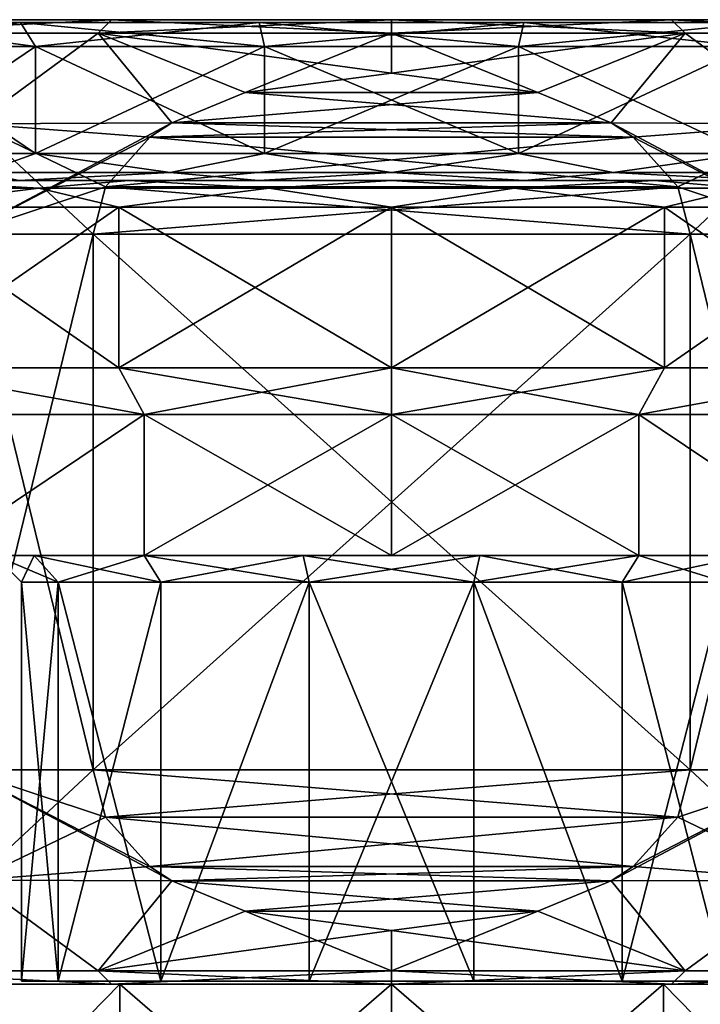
# Model space of a CAD drawing. Header units: metres. Extents: x -147 to 294, y -23 to 81.
# Tile 30 of 256: x 70 to 82, y 32 to 50. Entities that reach past the tile are written whole.
import ezdxf

# ---------------------------------------------------------------- set-up
doc = ezdxf.new("R2010")
doc.units = ezdxf.units.M
doc.layers.add('solid_AVA_153', color=7, linetype='CONTINUOUS')

msp = doc.modelspace()

# ---------------------------------------------------------------- linework, layer by layer
at = {"layer": 'solid_AVA_153'}
for points in [[(89.108406, 50.5, -5.218676), (63.891594, 50.5, -5.218676), (62.854248, 50.5)], [(90.145752, 50.5), (89.108406, 50.5, -5.218676), (62.854248, 50.5)], [(63.891594, 50.5, 5.218676), (90.145752, 50.5), (62.854248, 50.5)], [(86.15065, 50.5, -9.647352), (66.84935, 50.5, -9.647352), (63.891594, 50.5, -5.218676)], [(89.108406, 50.5, -5.218676), (86.15065, 50.5, -9.647352), (63.891594, 50.5, -5.218676)], [(63.891594, 50.5, 5.218676), (89.108406, 50.5, 5.218676), (90.145752, 50.5)], [(63.891594, 50.5, 5.218676), (66.84935, 50.5, 9.647352), (89.108406, 50.5, 5.218676)], [(86.497551, 50.446445, 4.81459), (65.403549, 50.446445, 0), (87.596451, 50.446445, 0)], [(66.502449, 50.446445, -4.81459), (87.596451, 50.446445, 0), (65.403549, 50.446445, 0)], [(66.502449, 50.446445, 4.81459), (65.403549, 50.446445, 0), (86.497551, 50.446445, 4.81459)], [(66.383293, 50.25, -10.116711), (66.84935, 50.5, -9.647352), (71.276917, 50.5, -12.606583)], [(66.383293, 50.25, -10.116711), (71.276917, 50.5, -12.606583), (71.024879, 50.25, -13.21812)], [(66.383293, 50.25, 10.116711), (71.276917, 50.5, 12.606583), (66.84935, 50.5, 9.647352)], [(71.024879, 50.25, 13.21812), (71.276917, 50.5, 12.606583), (66.383293, 50.25, 10.116711)], [(66.502449, 50.446445, -4.81459), (66.904648, 49.999992, -4.620786), (69.85984, 49.999992, -8.326509)], [(69.581467, 50.446445, -8.67555), (66.502449, 50.446445, -4.81459), (69.85984, 49.999992, -8.326509)], [(66.502449, 50.446445, 4.81459), (69.581467, 50.446445, 8.67555), (66.904648, 49.999992, 4.620785)], [(86.497551, 50.446445, -4.81459), (87.596451, 50.446445, 0), (66.502449, 50.446445, -4.81459)], [(66.502449, 50.446445, 4.81459), (86.497551, 50.446445, 4.81459), (83.418533, 50.446445, 8.67555)], [(66.502449, 50.446445, 4.81459), (83.418533, 50.446445, 8.67555), (69.581467, 50.446445, 8.67555)], [(86.497551, 50.446445, -4.81459), (66.502449, 50.446445, -4.81459), (69.581467, 50.446445, -8.67555)], [(81.723083, 50.5, -12.606583), (71.276917, 50.5, -12.606583), (66.84935, 50.5, -9.647352)], [(86.15065, 50.5, -9.647352), (81.723083, 50.5, -12.606583), (66.84935, 50.5, -9.647352)], [(66.84935, 50.5, 9.647352), (86.15065, 50.5, 9.647352), (89.108406, 50.5, 5.218676)], [(66.84935, 50.5, 9.647352), (71.276917, 50.5, 12.606583), (86.15065, 50.5, 9.647352)], [(69.581467, 50.446445, 8.67555), (69.85984, 49.999992, 8.326509), (66.904648, 49.999992, 4.620785)], [(69.581467, 50.446445, -8.67555), (69.85984, 49.999992, -8.326509), (74.130096, 49.999992, -10.38297)], [(74.030785, 50.446445, -10.818237), (69.581467, 50.446445, -8.67555), (74.130096, 49.999992, -10.38297)], [(69.581467, 50.446445, 8.67555), (74.030785, 50.446445, 10.818237), (69.85984, 49.999992, 8.326509)], [(69.581467, 50.446445, 8.67555), (83.418533, 50.446445, 8.67555), (78.969215, 50.446445, 10.818237)], [(69.581467, 50.446445, 8.67555), (78.969215, 50.446445, 10.818237), (74.030785, 50.446445, 10.818237)], [(83.418533, 50.446445, -8.67555), (69.581467, 50.446445, -8.67555), (74.030785, 50.446445, -10.818237)], [(86.497551, 50.446445, -4.81459), (69.581467, 50.446445, -8.67555), (83.418533, 50.446445, -8.67555)], [(74.030785, 50.446445, 10.818237), (74.130096, 49.999992, 10.38297), (69.85984, 49.999992, 8.326509)], [(71.024879, 50.25, -13.21812), (71.276917, 50.5, -12.606583), (76.5, 50.5, -13.645751)], [(71.024879, 50.25, -13.21812), (76.5, 50.5, -13.645751), (76.5, 50.25, -14.307189)], [(76.5, 50.25, 14.307189), (71.276917, 50.5, 12.606583), (71.024879, 50.25, 13.21812)], [(81.723083, 50.5, -12.606583), (76.5, 50.5, -13.645751), (71.276917, 50.5, -12.606583)], [(71.276917, 50.5, 12.606583), (81.723083, 50.5, 12.606583), (86.15065, 50.5, 9.647352)], [(71.276917, 50.5, 12.606583), (76.5, 50.5, 13.645751), (81.723083, 50.5, 12.606583)], [(76.5, 50.25, 14.307189), (76.5, 50.5, 13.645751), (71.276917, 50.5, 12.606583)], [(74.030785, 50.446445, -10.818237), (74.130096, 49.999992, -10.38297), (78.869904, 49.999992, -10.38297)], [(78.969215, 50.446445, -10.818237), (74.030785, 50.446445, -10.818237), (78.869904, 49.999992, -10.38297)], [(74.030785, 50.446445, 10.818237), (78.969215, 50.446445, 10.818237), (74.130096, 49.999992, 10.38297)], [(83.418533, 50.446445, -8.67555), (74.030785, 50.446445, -10.818237), (78.969215, 50.446445, -10.818237)], [(78.969215, 50.446445, 10.818237), (78.869904, 49.999992, 10.38297), (74.130096, 49.999992, 10.38297)], [(76.5, 50.25, -14.307189), (76.5, 50.5, -13.645751), (81.723083, 50.5, -12.606583)], [(76.5, 50.25, -14.307189), (81.723083, 50.5, -12.606583), (81.975121, 50.25, -13.21812)], [(81.975121, 50.25, 13.21812), (81.723083, 50.5, 12.606583), (76.5, 50.5, 13.645751)], [(81.975121, 50.25, 13.21812), (76.5, 50.5, 13.645751), (76.5, 50.25, 14.307189)], [(78.969215, 50.446445, -10.818237), (78.869904, 49.999992, -10.38297), (83.14016, 49.999992, -8.326509)], [(83.418533, 50.446445, 8.67555), (83.14016, 49.999992, 8.326509), (78.869904, 49.999992, 10.38297)], [(78.969215, 50.446445, 10.818237), (83.418533, 50.446445, 8.67555), (78.869904, 49.999992, 10.38297)], [(83.418533, 50.446445, -8.67555), (78.969215, 50.446445, -10.818237), (83.14016, 49.999992, -8.326509)], [(86.616707, 50.25, -10.116711), (81.723083, 50.5, -12.606583), (86.15065, 50.5, -9.647352)], [(81.975121, 50.25, -13.21812), (81.723083, 50.5, -12.606583), (86.616707, 50.25, -10.116711)], [(86.616707, 50.25, 10.116711), (86.15065, 50.5, 9.647352), (81.723083, 50.5, 12.606583)], [(86.616707, 50.25, 10.116711), (81.723083, 50.5, 12.606583), (81.975121, 50.25, 13.21812)], [(66.383293, 50.25, -10.116711), (71.024879, 50.25, -13.21812), (68.721413, 48.55719, -13.472923)], [(68.721413, 48.55719, 13.472923), (71.024879, 50.25, 13.21812), (66.383293, 50.25, 10.116711)], [(71.024879, 50.25, -13.21812), (72.400925, 48.573086, -15), (68.721413, 48.55719, -13.472923)], [(68.721413, 48.55719, 13.472923), (72.400925, 48.573086, 15), (71.024879, 50.25, 13.21812)], [(71.024879, 50.25, -13.21812), (73.772263, 49.140354, -15), (72.400925, 48.573086, -15)], [(71.024879, 50.25, -13.21812), (76.5, 50.25, -14.307189), (73.772263, 49.140354, -15)], [(76.5, 49.5, 15), (76.5, 50.25, 14.307189), (71.024879, 50.25, 13.21812)], [(73.772263, 49.140354, 15), (76.5, 49.5, 15), (71.024879, 50.25, 13.21812)], [(72.400925, 48.573086, 15), (73.772263, 49.140354, 15), (71.024879, 50.25, 13.21812)], [(76.5, 50.25, -14.307189), (76.5, 49.5, -15), (73.772263, 49.140354, -15)], [(81.975121, 50.25, -13.21812), (79.227737, 49.140354, -15), (76.5, 49.5, -15)], [(76.5, 50.25, -14.307189), (81.975121, 50.25, -13.21812), (76.5, 49.5, -15)], [(79.227737, 49.140354, 15), (81.975121, 50.25, 13.21812), (76.5, 50.25, 14.307189)], [(76.5, 49.5, 15), (79.227737, 49.140354, 15), (76.5, 50.25, 14.307189)], [(81.975121, 50.25, -13.21812), (80.599075, 48.573086, -15), (79.227737, 49.140354, -15)], [(79.227737, 49.140354, 15), (80.599075, 48.573086, 15), (81.975121, 50.25, 13.21812)], [(81.975121, 50.25, -13.21812), (84.278587, 48.55719, -13.472923), (80.599075, 48.573086, -15)], [(80.599075, 48.573086, 15), (84.278587, 48.55719, 13.472923), (81.975121, 50.25, 13.21812)], [(81.975121, 50.25, -13.21812), (86.616707, 50.25, -10.116711), (84.278587, 48.55719, -13.472923)], [(84.278587, 48.55719, 13.472923), (86.616707, 50.25, 10.116711), (81.975121, 50.25, 13.21812)], [(66.904648, 49.999992, -4.620786), (66.904678, 48, -4.620862), (69.859833, 48, -8.326506)], [(69.85984, 49.999992, -8.326509), (66.904648, 49.999992, -4.620786), (69.859833, 48, -8.326506)], [(66.904648, 49.999992, 4.620785), (69.85984, 49.999992, 8.326509), (66.904678, 48, 4.620862)], [(69.85984, 49.999992, 8.326509), (69.859833, 48, 8.326506), (66.904678, 48, 4.620862)], [(69.85984, 49.999992, -8.326509), (69.859833, 48, -8.326506), (74.13015, 48, -10.382982)], [(74.130096, 49.999992, 10.38297), (74.13015, 48, 10.382982), (69.859833, 48, 8.326506)], [(69.85984, 49.999992, 8.326509), (74.130096, 49.999992, 10.38297), (69.859833, 48, 8.326506)], [(74.130096, 49.999992, -10.38297), (69.85984, 49.999992, -8.326509), (74.13015, 48, -10.382982)], [(74.130096, 49.999992, -10.38297), (74.13015, 48, -10.382982), (78.86985, 48, -10.382982)], [(78.869904, 49.999992, -10.38297), (74.130096, 49.999992, -10.38297), (78.86985, 48, -10.382982)], [(74.130096, 49.999992, 10.38297), (78.869904, 49.999992, 10.38297), (74.13015, 48, 10.382982)], [(78.869904, 49.999992, 10.38297), (78.86985, 48, 10.382982), (74.13015, 48, 10.382982)], [(78.869904, 49.999992, -10.38297), (78.86985, 48, -10.382982), (83.140167, 48, -8.326506)], [(83.14016, 49.999992, 8.326509), (83.140167, 48, 8.326506), (78.86985, 48, 10.382982)], [(78.869904, 49.999992, 10.38297), (83.14016, 49.999992, 8.326509), (78.86985, 48, 10.382982)], [(83.14016, 49.999992, -8.326509), (78.869904, 49.999992, -10.38297), (83.140167, 48, -8.326506)], [(79.227737, 49.140354, -15), (73.772263, 49.140354, -15), (76.5, 49.5, -15)], [(73.772263, 49.140354, 15), (79.227737, 49.140354, 15), (76.5, 49.5, 15)], [(80.599075, 48.573086, -15), (72.400925, 48.573086, -15), (73.772263, 49.140354, -15)], [(72.400925, 48.573086, 15), (80.599075, 48.573086, 15), (79.227737, 49.140354, 15)], [(72.400925, 48.573086, 15), (79.227737, 49.140354, 15), (73.772263, 49.140354, 15)], [(80.599075, 48.573086, -15), (73.772263, 49.140354, -15), (79.227737, 49.140354, -15)], [(72.400925, 48.573086, -15), (71.993248, 48.306103, -15), (68.5, 46.5, -13.856406)], [(68.721413, 48.55719, -13.472923), (72.400925, 48.573086, -15), (68.5, 46.5, -13.856406)], [(68.5, 46.5, 13.856406), (70.932236, 46.5, 15), (68.721413, 48.55719, 13.472923)], [(71.993248, 48.306103, 15), (72.400925, 48.573086, 15), (68.721413, 48.55719, 13.472923)], [(71.162514, 47.383469, 15), (71.993248, 48.306103, 15), (68.721413, 48.55719, 13.472923)], [(70.932236, 46.5, 15), (71.162514, 47.383469, 15), (68.721413, 48.55719, 13.472923)], [(81.006752, 48.306103, -15), (71.993248, 48.306103, -15), (72.400925, 48.573086, -15)], [(71.993248, 48.306103, 15), (80.599075, 48.573086, 15), (72.400925, 48.573086, 15)], [(81.006752, 48.306103, 15), (80.599075, 48.573086, 15), (71.993248, 48.306103, 15)], [(81.006752, 48.306103, -15), (72.400925, 48.573086, -15), (80.599075, 48.573086, -15)], [(80.599075, 48.573086, 15), (84.5, 46.5, 13.856406), (84.278587, 48.55719, 13.472923)], [(81.006752, 48.306103, 15), (84.5, 46.5, 13.856406), (80.599075, 48.573086, 15)], [(81.006752, 48.306103, -15), (80.599075, 48.573086, -15), (84.278587, 48.55719, -13.472923)], [(81.837486, 47.383469, -15), (81.006752, 48.306103, -15), (84.278587, 48.55719, -13.472923)], [(81.837486, 47.383469, -15), (84.278587, 48.55719, -13.472923), (82.067764, 46.5, -15)], [(84.5, 46.5, -13.856406), (82.067764, 46.5, -15), (84.278587, 48.55719, -13.472923)], [(71.993248, 48.306103, -15), (71.162514, 47.383469, -15), (68.5, 46.5, -13.856406)], [(81.837486, 47.383469, -15), (71.162514, 47.383469, -15), (71.993248, 48.306103, -15)], [(81.006752, 48.306103, 15), (71.993248, 48.306103, 15), (71.162514, 47.383469, 15)], [(81.006752, 48.306103, 15), (71.162514, 47.383469, 15), (81.837486, 47.383469, 15)], [(81.837486, 47.383469, -15), (71.993248, 48.306103, -15), (81.006752, 48.306103, -15)], [(81.006752, 48.306103, 15), (81.837486, 47.383469, 15), (84.5, 46.5, 13.856406)], [(68.865761, 47.646446, -7.634241), (69.859833, 48, -8.326506), (66.904678, 48, -4.620862)], [(68.865761, 47.646446, 7.634241), (66.904678, 48, 4.620862), (69.859833, 48, 8.326506)], [(68.865761, 47.646446, -7.634241), (72.368378, 47.646446, -9.974616), (69.859833, 48, -8.326506)], [(72.368378, 47.646446, 9.974616), (68.865761, 47.646446, 7.634241), (69.859833, 48, 8.326506)], [(72.368378, 47.646446, -9.974616), (74.13015, 48, -10.382982), (69.859833, 48, -8.326506)], [(72.368378, 47.646446, 9.974616), (69.859833, 48, 8.326506), (74.13015, 48, 10.382982)], [(72.368378, 47.646446, -9.974616), (76.5, 47.646446, -10.796447), (74.13015, 48, -10.382982)], [(76.5, 47.646446, 10.796447), (72.368378, 47.646446, 9.974616), (74.13015, 48, 10.382982)], [(76.5, 47.646446, -10.796447), (78.86985, 48, -10.382982), (74.13015, 48, -10.382982)], [(76.5, 47.646446, 10.796447), (74.13015, 48, 10.382982), (78.86985, 48, 10.382982)], [(76.5, 47.646446, -10.796447), (80.631622, 47.646446, -9.974616), (78.86985, 48, -10.382982)], [(80.631622, 47.646446, 9.974616), (76.5, 47.646446, 10.796447), (78.86985, 48, 10.382982)], [(80.631622, 47.646446, -9.974616), (83.140167, 48, -8.326506), (78.86985, 48, -10.382982)], [(80.631622, 47.646446, 9.974616), (78.86985, 48, 10.382982), (83.140167, 48, 8.326506)], [(80.631622, 47.646446, -9.974616), (84.134239, 47.646446, -7.634241), (83.140167, 48, -8.326506)], [(84.134239, 47.646446, 7.634241), (80.631622, 47.646446, 9.974616), (83.140167, 48, 8.326506)], [(68.865761, 47.646446, -7.634241), (69.546463, 47.5, -8.716121), (72.368378, 47.646446, -9.974616)], [(72.368378, 47.646446, 9.974616), (69.546463, 47.5, 8.716121), (68.865761, 47.646446, 7.634241)], [(72.368378, 47.646446, -9.974616), (69.546463, 47.5, -8.716121), (74.018196, 47.5, -10.870287)], [(72.368378, 47.646446, 9.974616), (74.018196, 47.5, 10.870287), (69.546463, 47.5, 8.716121)], [(72.368378, 47.646446, -9.974616), (74.018196, 47.5, -10.870287), (76.5, 47.646446, -10.796447)], [(76.5, 47.646446, 10.796447), (74.018196, 47.5, 10.870287), (72.368378, 47.646446, 9.974616)], [(76.5, 47.646446, -10.796447), (74.018196, 47.5, -10.870287), (78.981804, 47.5, -10.870287)], [(76.5, 47.646446, 10.796447), (78.981804, 47.5, 10.870287), (74.018196, 47.5, 10.870287)], [(76.5, 47.646446, -10.796447), (78.981804, 47.5, -10.870287), (80.631622, 47.646446, -9.974616)], [(80.631622, 47.646446, 9.974616), (78.981804, 47.5, 10.870287), (76.5, 47.646446, 10.796447)], [(80.631622, 47.646446, -9.974616), (78.981804, 47.5, -10.870287), (83.453537, 47.5, -8.716121)], [(80.631622, 47.646446, 9.974616), (83.453537, 47.5, 8.716121), (78.981804, 47.5, 10.870287)], [(80.631622, 47.646446, -9.974616), (83.453537, 47.5, -8.716121), (84.134239, 47.646446, -7.634241)], [(84.134239, 47.646446, 7.634241), (83.453537, 47.5, 8.716121), (80.631622, 47.646446, 9.974616)], [(69.923225, 47.353554, 11.391312), (66.42379, 47.353554, 8.454941), (67.447311, 47.5, 9.049244)], [(66.42379, 47.353554, -8.454941), (69.923225, 47.353554, -11.391312), (67.447311, 47.5, -9.049244)], [(74.018196, 47.5, 10.870287), (71.600533, 47.5, 11.825191), (67.447311, 47.5, 9.049244)], [(69.923225, 47.353554, 11.391312), (67.447311, 47.5, 9.049244), (71.600533, 47.5, 11.825191)], [(69.546463, 47.5, 8.716121), (74.018196, 47.5, 10.870287), (67.447311, 47.5, 9.049244)], [(74.018196, 47.5, -10.870287), (67.447311, 47.5, -9.049244), (71.600533, 47.5, -11.825191)], [(69.923225, 47.353554, -11.391312), (71.600533, 47.5, -11.825191), (67.447311, 47.5, -9.049244)], [(74.018196, 47.5, -10.870287), (69.546463, 47.5, -8.716121), (67.447311, 47.5, -9.049244)], [(74.215912, 47.353554, 12.953721), (69.923225, 47.353554, 11.391312), (71.600533, 47.5, 11.825191)], [(69.923225, 47.353554, -11.391312), (74.215912, 47.353554, -12.953721), (71.600533, 47.5, -11.825191)], [(81.399467, 47.5, 11.825191), (76.5, 47.5, 12.799998), (71.600533, 47.5, 11.825191)], [(74.215912, 47.353554, 12.953721), (71.600533, 47.5, 11.825191), (76.5, 47.5, 12.799998)], [(74.018196, 47.5, 10.870287), (81.399467, 47.5, 11.825191), (71.600533, 47.5, 11.825191)], [(71.600533, 47.5, -11.825191), (76.5, 47.5, -12.799998), (81.399467, 47.5, -11.825191)], [(78.981804, 47.5, -10.870287), (71.600533, 47.5, -11.825191), (81.399467, 47.5, -11.825191)], [(74.215912, 47.353554, -12.953721), (76.5, 47.5, -12.799998), (71.600533, 47.5, -11.825191)], [(78.981804, 47.5, -10.870287), (74.018196, 47.5, -10.870287), (71.600533, 47.5, -11.825191)], [(74.018196, 47.5, 10.870287), (78.981804, 47.5, 10.870287), (81.399467, 47.5, 11.825191)], [(78.784088, 47.353554, 12.953721), (74.215912, 47.353554, 12.953721), (76.5, 47.5, 12.799998)], [(74.215912, 47.353554, -12.953721), (78.784088, 47.353554, -12.953721), (76.5, 47.5, -12.799998)], [(78.784088, 47.353554, 12.953721), (76.5, 47.5, 12.799998), (81.399467, 47.5, 11.825191)], [(78.784088, 47.353554, -12.953721), (81.399467, 47.5, -11.825191), (76.5, 47.5, -12.799998)], [(83.076775, 47.353554, 11.391312), (78.784088, 47.353554, 12.953721), (81.399467, 47.5, 11.825191)], [(78.784088, 47.353554, -12.953721), (83.076775, 47.353554, -11.391312), (81.399467, 47.5, -11.825191)], [(78.981804, 47.5, 10.870287), (85.552689, 47.5, 9.049244), (81.399467, 47.5, 11.825191)], [(78.981804, 47.5, 10.870287), (83.453537, 47.5, 8.716121), (85.552689, 47.5, 9.049244)], [(78.981804, 47.5, -10.870287), (81.399467, 47.5, -11.825191), (85.552689, 47.5, -9.049244)], [(83.453537, 47.5, -8.716121), (78.981804, 47.5, -10.870287), (85.552689, 47.5, -9.049244)], [(83.076775, 47.353554, 11.391312), (81.399467, 47.5, 11.825191), (85.552689, 47.5, 9.049244)], [(83.076775, 47.353554, -11.391312), (85.552689, 47.5, -9.049244), (81.399467, 47.5, -11.825191)], [(66.42379, 47.353554, -8.454941), (67.095482, 47, -9.40452), (69.923225, 47.353554, -11.391312)], [(69.923225, 47.353554, 11.391312), (67.095482, 47, 9.40452), (66.42379, 47.353554, 8.454941)], [(69.923225, 47.353554, -11.391312), (67.095482, 47, -9.40452), (71.410309, 47, -12.287598)], [(69.923225, 47.353554, 11.391312), (71.410309, 47, 12.287598), (67.095482, 47, 9.40452)], [(71.162514, 47.383469, -15), (70.932236, 46.5, -15), (68.5, 46.5, -13.856406)], [(69.923225, 47.353554, -11.391312), (71.410309, 47, -12.287598), (74.215912, 47.353554, -12.953721)], [(74.215912, 47.353554, 12.953721), (71.410309, 47, 12.287598), (69.923225, 47.353554, 11.391312)], [(81.837486, 47.383469, 15), (70.932236, 46.5, 15), (82.067764, 46.5, 15)], [(82.067764, 46.5, -15), (70.932236, 46.5, -15), (71.162514, 47.383469, -15)], [(81.837486, 47.383469, 15), (71.162514, 47.383469, 15), (70.932236, 46.5, 15)], [(81.837486, 47.383469, -15), (82.067764, 46.5, -15), (71.162514, 47.383469, -15)], [(74.215912, 47.353554, -12.953721), (71.410309, 47, -12.287598), (76.5, 47, -13.3)], [(74.215912, 47.353554, 12.953721), (76.5, 47, 13.3), (71.410309, 47, 12.287598)], [(74.215912, 47.353554, -12.953721), (76.5, 47, -13.3), (78.784088, 47.353554, -12.953721)], [(78.784088, 47.353554, 12.953721), (76.5, 47, 13.3), (74.215912, 47.353554, 12.953721)], [(78.784088, 47.353554, -12.953721), (76.5, 47, -13.3), (81.589691, 47, -12.287598)], [(78.784088, 47.353554, 12.953721), (81.589691, 47, 12.287598), (76.5, 47, 13.3)], [(78.784088, 47.353554, -12.953721), (81.589691, 47, -12.287598), (83.076775, 47.353554, -11.391312)], [(83.076775, 47.353554, 11.391312), (81.589691, 47, 12.287598), (78.784088, 47.353554, 12.953721)], [(83.076775, 47.353554, -11.391312), (81.589691, 47, -12.287598), (85.904518, 47, -9.40452)], [(83.076775, 47.353554, 11.391312), (85.904518, 47, 9.40452), (81.589691, 47, 12.287598)], [(81.837486, 47.383469, 15), (82.067764, 46.5, 15), (84.5, 46.5, 13.856406)], [(71.410362, 44, -12.28762), (71.410309, 47, -12.287598), (67.095482, 47, -9.40452)], [(67.095497, 44, -9.404534), (71.410362, 44, -12.28762), (67.095482, 47, -9.40452)], [(67.095482, 47, 9.40452), (71.410309, 47, 12.287598), (67.095497, 44, 9.404534)], [(71.410309, 47, 12.287598), (71.410362, 44, 12.28762), (67.095497, 44, 9.404534)], [(76.5, 44, -13.3), (76.5, 47, -13.3), (71.410309, 47, -12.287598)], [(71.410362, 44, -12.28762), (76.5, 44, -13.3), (71.410309, 47, -12.287598)], [(71.410309, 47, 12.287598), (76.5, 47, 13.3), (71.410362, 44, 12.28762)], [(76.5, 47, 13.3), (76.5, 44, 13.3), (71.410362, 44, 12.28762)], [(81.589638, 44, -12.28762), (81.589691, 47, -12.287598), (76.5, 47, -13.3)], [(76.5, 44, -13.3), (81.589638, 44, -12.28762), (76.5, 47, -13.3)], [(81.589691, 47, 12.287598), (81.589638, 44, 12.28762), (76.5, 44, 13.3)], [(76.5, 47, 13.3), (81.589691, 47, 12.287598), (76.5, 44, 13.3)], [(81.589638, 44, -12.28762), (85.904503, 44, -9.404534), (81.589691, 47, -12.287598)], [(85.904518, 47, 9.40452), (85.904503, 44, 9.404534), (81.589638, 44, 12.28762)], [(81.589691, 47, 12.287598), (85.904518, 47, 9.40452), (81.589638, 44, 12.28762)], [(85.904503, 44, -9.404534), (85.904518, 47, -9.40452), (81.589691, 47, -12.287598)], [(68.5, 36.5, -13.856406), (68.5, 46.5, -13.856406), (70.932236, 46.5, -15)], [(68.5, 36.5, -13.856406), (70.932236, 46.5, -15), (70.932236, 36.5, -15)], [(70.932236, 36.5, 15), (70.932236, 46.5, 15), (68.5, 46.5, 13.856406)], [(70.932236, 36.5, 15), (68.5, 46.5, 13.856406), (68.5, 36.5, 13.856406)], [(70.932236, 36.5, 15), (82.067764, 36.5, 15), (82.067764, 46.5, 15)], [(70.932236, 36.5, 15), (82.067764, 46.5, 15), (70.932236, 46.5, 15)], [(82.067764, 36.5, -15), (70.932236, 46.5, -15), (82.067764, 46.5, -15)], [(82.067764, 36.5, -15), (70.932236, 36.5, -15), (70.932236, 46.5, -15)], [(84.5, 36.5, 13.856406), (82.067764, 46.5, 15), (82.067764, 36.5, 15)], [(84.5, 36.5, 13.856406), (84.5, 46.5, 13.856406), (82.067764, 46.5, 15)], [(82.067764, 36.5, -15), (82.067764, 46.5, -15), (84.5, 46.5, -13.856406)], [(82.067764, 36.5, -15), (84.5, 46.5, -13.856406), (84.5, 36.5, -13.856406)], [(71.884781, 43.131744, -11.141962), (71.410362, 44, -12.28762), (67.095497, 44, -9.404534)], [(67.97226, 43.131744, -8.527675), (71.884781, 43.131744, -11.141962), (67.095497, 44, -9.404534)], [(71.884781, 43.131744, 11.141962), (67.095497, 44, 9.404534), (71.410362, 44, 12.28762)], [(71.884781, 43.131744, 11.141962), (67.97226, 43.131744, 8.527675), (67.095497, 44, 9.404534)], [(76.5, 43.131744, -12.06), (76.5, 44, -13.3), (71.410362, 44, -12.28762)], [(71.884781, 43.131744, -11.141962), (76.5, 43.131744, -12.06), (71.410362, 44, -12.28762)], [(71.884781, 43.131744, 11.141962), (71.410362, 44, 12.28762), (76.5, 44, 13.3)], [(76.5, 43.131744, 12.06), (71.884781, 43.131744, 11.141962), (76.5, 44, 13.3)], [(81.115219, 43.131744, -11.141962), (81.589638, 44, -12.28762), (76.5, 44, -13.3)], [(76.5, 43.131744, -12.06), (81.115219, 43.131744, -11.141962), (76.5, 44, -13.3)], [(76.5, 43.131744, 12.06), (76.5, 44, 13.3), (81.589638, 44, 12.28762)], [(81.115219, 43.131744, 11.141962), (76.5, 43.131744, 12.06), (81.589638, 44, 12.28762)], [(81.115219, 43.131744, -11.141962), (85.904503, 44, -9.404534), (81.589638, 44, -12.28762)], [(81.115219, 43.131744, -11.141962), (85.02774, 43.131744, -8.527675), (85.904503, 44, -9.404534)], [(81.115219, 43.131744, 11.141962), (81.589638, 44, 12.28762), (85.904503, 44, 9.404534)], [(85.02774, 43.131744, 8.527675), (81.115219, 43.131744, 11.141962), (85.904503, 44, 9.404534)], [(67.97229, 40.5, -8.527706), (71.884781, 43.131744, -11.141962), (67.97226, 43.131744, -8.527675)], [(67.97229, 40.5, 8.527706), (67.97226, 43.131744, 8.527675), (71.884781, 43.131744, 11.141962)], [(67.97229, 40.5, -8.527706), (71.884819, 40.5, -11.141976), (71.884781, 43.131744, -11.141962)], [(71.884819, 40.5, 11.141976), (67.97229, 40.5, 8.527706), (71.884781, 43.131744, 11.141962)], [(76.5, 40.5, -12.06), (76.5, 43.131744, -12.06), (71.884781, 43.131744, -11.141962)], [(71.884819, 40.5, -11.141976), (76.5, 40.5, -12.06), (71.884781, 43.131744, -11.141962)], [(71.884819, 40.5, 11.141976), (71.884781, 43.131744, 11.141962), (76.5, 43.131744, 12.06)], [(76.5, 40.5, 12.06), (71.884819, 40.5, 11.141976), (76.5, 43.131744, 12.06)], [(81.115181, 40.5, -11.141976), (81.115219, 43.131744, -11.141962), (76.5, 43.131744, -12.06)], [(76.5, 40.5, -12.06), (81.115181, 40.5, -11.141976), (76.5, 43.131744, -12.06)], [(76.5, 40.5, 12.06), (76.5, 43.131744, 12.06), (81.115219, 43.131744, 11.141962)], [(81.115181, 40.5, 11.141976), (76.5, 40.5, 12.06), (81.115219, 43.131744, 11.141962)], [(81.115181, 40.5, -11.141976), (85.02771, 40.5, -8.527706), (81.115219, 43.131744, -11.141962)], [(85.02771, 40.5, 8.527706), (81.115181, 40.5, 11.141976), (81.115219, 43.131744, 11.141962)], [(85.02771, 40.5, -8.527706), (85.02774, 43.131744, -8.527675), (81.115219, 43.131744, -11.141962)], [(85.02771, 40.5, 8.527706), (81.115219, 43.131744, 11.141962), (85.02774, 43.131744, 8.527675)], [(69.832878, 40.5, -3.210814), (71.884819, 40.5, -11.141976), (67.97229, 40.5, -8.527706)], [(69.099998, 40.5), (69.832878, 40.5, -3.210814), (67.97229, 40.5, -8.527706)], [(69.832878, 40.5, 3.210818), (67.97229, 40.5, 8.527706), (71.884819, 40.5, 11.141976)], [(69.832878, 40.5, 3.210818), (69.099998, 40.5), (67.97229, 40.5, 8.527706)], [(70.283333, 40.000004, -2.993841), (69.832878, 40.5, -3.210814), (69.099998, 40.5)], [(69.599998, 40), (69.099998, 40.5), (69.832878, 40.5, 3.210818)], [(70.283333, 40.000004, -2.993841), (69.099998, 40.5), (69.599998, 40)], [(70.28334, 40.000004, 2.993844), (69.599998, 40), (69.832878, 40.5, 3.210818)], [(69.832878, 40.5, -3.210814), (71.886154, 40.5, -5.785526), (71.884819, 40.5, -11.141976)], [(71.886162, 40.5, 5.785528), (69.832878, 40.5, 3.210818), (71.884819, 40.5, 11.141976)], [(72.197868, 40.000004, -5.394597), (71.886154, 40.5, -5.785526), (69.832878, 40.5, -3.210814)], [(72.197868, 40.000004, -5.394597), (69.832878, 40.5, -3.210814), (70.283333, 40.000004, -2.993841)], [(70.28334, 40.000004, 2.993844), (69.832878, 40.5, 3.210818), (71.886162, 40.5, 5.785528)], [(72.197868, 40.000004, 5.394598), (70.28334, 40.000004, 2.993844), (71.886162, 40.5, 5.785528)], [(74.853279, 40.5, -7.214447), (76.5, 40.5, -12.06), (71.884819, 40.5, -11.141976)], [(71.886154, 40.5, -5.785526), (74.853279, 40.5, -7.214447), (71.884819, 40.5, -11.141976)], [(71.886162, 40.5, 5.785528), (71.884819, 40.5, 11.141976), (76.5, 40.5, 12.06)], [(74.9645, 40.000004, -6.726978), (74.853279, 40.5, -7.214447), (71.886154, 40.5, -5.785526)], [(74.9645, 40.000004, -6.726978), (71.886154, 40.5, -5.785526), (72.197868, 40.000004, -5.394597)], [(74.853287, 40.5, 7.214448), (71.886162, 40.5, 5.785528), (76.5, 40.5, 12.06)], [(72.197868, 40.000004, 5.394598), (71.886162, 40.5, 5.785528), (74.853287, 40.5, 7.214448)], [(74.9645, 40.000004, 6.726979), (72.197868, 40.000004, 5.394598), (74.853287, 40.5, 7.214448)], [(74.853279, 40.5, -7.214447), (78.146713, 40.5, -7.214448), (76.5, 40.5, -12.06)], [(78.0355, 40.000004, -6.726979), (78.146713, 40.5, -7.214448), (74.853279, 40.5, -7.214447)], [(78.0355, 40.000004, -6.726979), (74.853279, 40.5, -7.214447), (74.9645, 40.000004, -6.726978)], [(78.146721, 40.5, 7.214447), (74.853287, 40.5, 7.214448), (76.5, 40.5, 12.06)], [(74.9645, 40.000004, 6.726979), (74.853287, 40.5, 7.214448), (78.146721, 40.5, 7.214447)], [(78.0355, 40.000004, 6.726978), (74.9645, 40.000004, 6.726979), (78.146721, 40.5, 7.214447)], [(81.113838, 40.5, -5.785528), (81.115181, 40.5, -11.141976), (76.5, 40.5, -12.06)], [(78.146713, 40.5, -7.214448), (81.113838, 40.5, -5.785528), (76.5, 40.5, -12.06)], [(78.146721, 40.5, 7.214447), (76.5, 40.5, 12.06), (81.115181, 40.5, 11.141976)], [(80.802132, 40.000004, -5.394598), (78.146713, 40.5, -7.214448), (78.0355, 40.000004, -6.726979)], [(78.0355, 40.000004, 6.726978), (78.146721, 40.5, 7.214447), (81.113846, 40.5, 5.785526)], [(80.802132, 40.000004, 5.394597), (78.0355, 40.000004, 6.726978), (81.113846, 40.5, 5.785526)], [(80.802132, 40.000004, -5.394598), (81.113838, 40.5, -5.785528), (78.146713, 40.5, -7.214448)], [(81.113846, 40.5, 5.785526), (78.146721, 40.5, 7.214447), (81.115181, 40.5, 11.141976)], [(82.71666, 40.000004, -2.993844), (81.113838, 40.5, -5.785528), (80.802132, 40.000004, -5.394598)], [(80.802132, 40.000004, 5.394597), (81.113846, 40.5, 5.785526), (83.167122, 40.5, 3.210814)], [(82.716667, 40.000004, 2.993841), (80.802132, 40.000004, 5.394597), (83.167122, 40.5, 3.210814)], [(81.113838, 40.5, -5.785528), (83.167122, 40.5, -3.210818), (81.115181, 40.5, -11.141976)], [(82.71666, 40.000004, -2.993844), (83.167122, 40.5, -3.210818), (81.113838, 40.5, -5.785528)], [(83.167122, 40.5, 3.210814), (81.113846, 40.5, 5.785526), (81.115181, 40.5, 11.141976)], [(83.167122, 40.5, -3.210818), (85.02771, 40.5, -8.527706), (81.115181, 40.5, -11.141976)], [(83.167122, 40.5, 3.210814), (81.115181, 40.5, 11.141976), (85.02771, 40.5, 8.527706)], [(70.28334, 40.000004, 2.993844), (69.599998, 32.553555), (69.599998, 40)], [(70.283325, 32.553555, 2.993812), (69.599998, 32.553555), (70.28334, 40.000004, 2.993844)], [(70.283325, 32.553555, -2.993815), (70.283333, 40.000004, -2.993841), (69.599998, 40)], [(70.283325, 32.553555, -2.993815), (69.599998, 40), (69.599998, 32.553555)], [(70.283325, 32.553555, -2.993815), (72.197914, 32.553555, -5.394631), (70.283333, 40.000004, -2.993841)], [(70.283325, 32.553555, 2.993812), (70.28334, 40.000004, 2.993844), (72.197868, 40.000004, 5.394598)], [(70.283325, 32.553555, 2.993812), (72.197868, 40.000004, 5.394598), (72.197914, 32.553555, 5.394628)], [(72.197914, 32.553555, -5.394631), (72.197868, 40.000004, -5.394597), (70.283333, 40.000004, -2.993841)], [(72.197914, 32.553555, -5.394631), (74.9645, 40.000004, -6.726978), (72.197868, 40.000004, -5.394597)], [(72.197914, 32.553555, 5.394628), (72.197868, 40.000004, 5.394598), (74.9645, 40.000004, 6.726979)], [(72.197914, 32.553555, -5.394631), (74.964584, 32.553555, -6.726998), (74.9645, 40.000004, -6.726978)], [(72.197914, 32.553555, 5.394628), (74.9645, 40.000004, 6.726979), (74.964584, 32.553555, 6.726997)], [(78.035416, 32.553555, -6.726998), (78.0355, 40.000004, -6.726979), (74.9645, 40.000004, -6.726978)], [(74.964584, 32.553555, -6.726998), (78.035416, 32.553555, -6.726998), (74.9645, 40.000004, -6.726978)], [(74.964584, 32.553555, 6.726997), (74.9645, 40.000004, 6.726979), (78.0355, 40.000004, 6.726978)], [(74.964584, 32.553555, 6.726997), (78.0355, 40.000004, 6.726978), (78.035416, 32.553555, 6.726997)], [(78.035416, 32.553555, -6.726998), (80.802086, 32.553555, -5.394631), (78.0355, 40.000004, -6.726979)], [(78.035416, 32.553555, 6.726997), (78.0355, 40.000004, 6.726978), (80.802086, 32.553555, 5.394628)], [(80.802086, 32.553555, -5.394631), (80.802132, 40.000004, -5.394598), (78.0355, 40.000004, -6.726979)], [(80.802086, 32.553555, 5.394628), (78.0355, 40.000004, 6.726978), (80.802132, 40.000004, 5.394597)], [(80.802086, 32.553555, -5.394631), (82.716675, 32.553555, -2.993815), (80.802132, 40.000004, -5.394598)], [(80.802086, 32.553555, 5.394628), (80.802132, 40.000004, 5.394597), (82.716667, 40.000004, 2.993841)], [(80.802086, 32.553555, 5.394628), (82.716667, 40.000004, 2.993841), (82.716675, 32.553555, 2.993812)], [(82.716675, 32.553555, -2.993815), (82.71666, 40.000004, -2.993844), (80.802132, 40.000004, -5.394598)], [(68.5, 36.5, -13.856406), (70.932236, 36.5, -15), (68.721413, 34.44281, -13.472923)], [(71.162514, 35.616535, 15), (70.932236, 36.5, 15), (68.5, 36.5, 13.856406)], [(71.99324, 34.693897, 15), (71.162514, 35.616535, 15), (68.5, 36.5, 13.856406)], [(72.400925, 34.426914, 15), (71.99324, 34.693897, 15), (68.5, 36.5, 13.856406)], [(68.721413, 34.44281, 13.472923), (72.400925, 34.426914, 15), (68.5, 36.5, 13.856406)], [(70.932236, 36.5, -15), (71.162514, 35.616535, -15), (68.721413, 34.44281, -13.472923)], [(71.162514, 35.616535, 15), (82.067764, 36.5, 15), (70.932236, 36.5, 15)], [(81.837486, 35.616535, -15), (71.162514, 35.616535, -15), (70.932236, 36.5, -15)], [(81.837486, 35.616535, -15), (70.932236, 36.5, -15), (82.067764, 36.5, -15)], [(81.837486, 35.616535, 15), (82.067764, 36.5, 15), (71.162514, 35.616535, 15)], [(84.5, 36.5, -13.856406), (84.278587, 34.44281, -13.472923), (80.599075, 34.426914, -15)], [(81.00676, 34.693897, -15), (84.5, 36.5, -13.856406), (80.599075, 34.426914, -15)], [(81.00676, 34.693897, -15), (81.837486, 35.616535, -15), (84.5, 36.5, -13.856406)], [(81.837486, 35.616535, 15), (84.278587, 34.44281, 13.472923), (82.067764, 36.5, 15)], [(81.837486, 35.616535, -15), (82.067764, 36.5, -15), (84.5, 36.5, -13.856406)], [(84.278587, 34.44281, 13.472923), (84.5, 36.5, 13.856406), (82.067764, 36.5, 15)], [(71.162514, 35.616535, -15), (71.99324, 34.693897, -15), (68.721413, 34.44281, -13.472923)], [(81.00676, 34.693897, -15), (71.99324, 34.693897, -15), (71.162514, 35.616535, -15)], [(81.00676, 34.693897, -15), (71.162514, 35.616535, -15), (81.837486, 35.616535, -15)], [(81.837486, 35.616535, 15), (71.162514, 35.616535, 15), (71.99324, 34.693897, 15)], [(81.837486, 35.616535, 15), (71.99324, 34.693897, 15), (81.00676, 34.693897, 15)], [(81.837486, 35.616535, 15), (81.00676, 34.693897, 15), (84.278587, 34.44281, 13.472923)], [(71.99324, 34.693897, -15), (72.400925, 34.426914, -15), (68.721413, 34.44281, -13.472923)], [(71.99324, 34.693897, -15), (80.599075, 34.426914, -15), (72.400925, 34.426914, -15)], [(81.00676, 34.693897, -15), (80.599075, 34.426914, -15), (71.99324, 34.693897, -15)], [(81.00676, 34.693897, 15), (71.99324, 34.693897, 15), (72.400925, 34.426914, 15)], [(81.00676, 34.693897, 15), (72.400925, 34.426914, 15), (80.599075, 34.426914, 15)], [(81.00676, 34.693897, 15), (80.599075, 34.426914, 15), (84.278587, 34.44281, 13.472923)], [(68.721413, 34.44281, -13.472923), (71.024879, 32.75, -13.21812), (66.383293, 32.75, -10.116711)], [(68.721413, 34.44281, 13.472923), (66.383293, 32.75, 10.116711), (71.024879, 32.75, 13.21812)], [(68.721413, 34.44281, -13.472923), (72.400925, 34.426914, -15), (71.024879, 32.75, -13.21812)], [(68.721413, 34.44281, 13.472923), (71.024879, 32.75, 13.21812), (72.400925, 34.426914, 15)], [(72.400925, 34.426914, -15), (73.772255, 33.859646, -15), (71.024879, 32.75, -13.21812)], [(73.772255, 33.859646, 15), (72.400925, 34.426914, 15), (71.024879, 32.75, 13.21812)], [(72.400925, 34.426914, -15), (80.599075, 34.426914, -15), (79.227745, 33.859646, -15)], [(72.400925, 34.426914, -15), (79.227745, 33.859646, -15), (73.772255, 33.859646, -15)], [(80.599075, 34.426914, 15), (72.400925, 34.426914, 15), (73.772255, 33.859646, 15)], [(80.599075, 34.426914, 15), (73.772255, 33.859646, 15), (79.227745, 33.859646, 15)], [(79.227745, 33.859646, -15), (80.599075, 34.426914, -15), (81.975121, 32.75, -13.21812)], [(80.599075, 34.426914, 15), (79.227745, 33.859646, 15), (81.975121, 32.75, 13.21812)], [(80.599075, 34.426914, -15), (84.278587, 34.44281, -13.472923), (81.975121, 32.75, -13.21812)], [(84.278587, 34.44281, 13.472923), (80.599075, 34.426914, 15), (81.975121, 32.75, 13.21812)], [(84.278587, 34.44281, -13.472923), (86.616707, 32.75, -10.116711), (81.975121, 32.75, -13.21812)], [(84.278587, 34.44281, 13.472923), (81.975121, 32.75, 13.21812), (86.616707, 32.75, 10.116711)], [(73.772255, 33.859646, -15), (76.5, 33.5, -15), (71.024879, 32.75, -13.21812)], [(73.772255, 33.859646, 15), (71.024879, 32.75, 13.21812), (76.5, 32.75, 14.307189)], [(73.772255, 33.859646, -15), (79.227745, 33.859646, -15), (76.5, 33.5, -15)], [(76.5, 33.5, 15), (73.772255, 33.859646, 15), (76.5, 32.75, 14.307189)], [(79.227745, 33.859646, 15), (73.772255, 33.859646, 15), (76.5, 33.5, 15)], [(79.227745, 33.859646, -15), (81.975121, 32.75, -13.21812), (76.5, 32.75, -14.307189)], [(76.5, 33.5, -15), (79.227745, 33.859646, -15), (76.5, 32.75, -14.307189)], [(79.227745, 33.859646, 15), (76.5, 33.5, 15), (81.975121, 32.75, 13.21812)], [(76.5, 33.5, -15), (76.5, 32.75, -14.307189), (71.024879, 32.75, -13.21812)], [(76.5, 33.5, 15), (76.5, 32.75, 14.307189), (81.975121, 32.75, 13.21812)], [(66.383293, 32.75, 10.116711), (66.84935, 32.5, 9.647352), (71.276917, 32.5, 12.606583)], [(71.024879, 32.75, 13.21812), (66.383293, 32.75, 10.116711), (71.276917, 32.5, 12.606583)], [(66.383293, 32.75, -10.116711), (71.276917, 32.5, -12.606583), (66.84935, 32.5, -9.647352)], [(66.383293, 32.75, -10.116711), (71.024879, 32.75, -13.21812), (71.276917, 32.5, -12.606583)], [(71.024879, 32.75, 13.21812), (71.276917, 32.5, 12.606583), (76.5, 32.5, 13.645751)], [(76.5, 32.75, 14.307189), (71.024879, 32.75, 13.21812), (76.5, 32.5, 13.645751)], [(71.024879, 32.75, -13.21812), (76.5, 32.75, -14.307189), (71.276917, 32.5, -12.606583)], [(76.5, 32.75, -14.307189), (76.5, 32.5, -13.645751), (71.276917, 32.5, -12.606583)], [(76.5, 32.75, 14.307189), (76.5, 32.5, 13.645751), (81.723083, 32.5, 12.606583)], [(81.975121, 32.75, 13.21812), (76.5, 32.75, 14.307189), (81.723083, 32.5, 12.606583)], [(81.975121, 32.75, -13.21812), (81.723083, 32.5, -12.606583), (76.5, 32.5, -13.645751)], [(76.5, 32.75, -14.307189), (81.975121, 32.75, -13.21812), (76.5, 32.5, -13.645751)], [(86.616707, 32.75, 10.116711), (81.723083, 32.5, 12.606583), (86.15065, 32.5, 9.647352)], [(86.616707, 32.75, 10.116711), (81.975121, 32.75, 13.21812), (81.723083, 32.5, 12.606583)], [(86.616707, 32.75, -10.116711), (86.15065, 32.5, -9.647352), (81.723083, 32.5, -12.606583)], [(81.975121, 32.75, -13.21812), (86.616707, 32.75, -10.116711), (81.723083, 32.5, -12.606583)], [(70.283325, 32.553555, 2.993812), (70.283325, 32.553555, -2.993815), (69.599998, 32.553555)], [(72.197914, 32.553555, 5.394628), (72.197914, 32.553555, -5.394631), (70.283325, 32.553555, -2.993815)], [(70.283325, 32.553555, 2.993812), (72.197914, 32.553555, 5.394628), (70.283325, 32.553555, -2.993815)], [(74.964584, 32.553555, 6.726997), (74.964584, 32.553555, -6.726998), (72.197914, 32.553555, -5.394631)], [(72.197914, 32.553555, 5.394628), (74.964584, 32.553555, 6.726997), (72.197914, 32.553555, -5.394631)], [(78.035416, 32.553555, 6.726997), (78.035416, 32.553555, -6.726998), (74.964584, 32.553555, -6.726998)], [(74.964584, 32.553555, 6.726997), (78.035416, 32.553555, 6.726997), (74.964584, 32.553555, -6.726998)], [(80.802086, 32.553555, 5.394628), (80.802086, 32.553555, -5.394631), (78.035416, 32.553555, -6.726998)], [(78.035416, 32.553555, 6.726997), (80.802086, 32.553555, 5.394628), (78.035416, 32.553555, -6.726998)], [(82.716675, 32.553555, 2.993812), (82.716675, 32.553555, -2.993815), (80.802086, 32.553555, -5.394631)], [(80.802086, 32.553555, 5.394628), (82.716675, 32.553555, 2.993812), (80.802086, 32.553555, -5.394631)], [(71.429459, 32.5, 12.241408), (71.276917, 32.5, 12.606583), (66.84935, 32.5, 9.647352)], [(67.130852, 32.5, 9.369183), (71.429459, 32.5, 12.241408), (66.84935, 32.5, 9.647352)], [(71.429459, 32.5, -12.241408), (66.84935, 32.5, -9.647352), (71.276917, 32.5, -12.606583)], [(71.429459, 32.5, -12.241408), (67.130852, 32.5, -9.369183), (66.84935, 32.5, -9.647352)], [(67.13092, 28.108868, -9.369249), (67.130852, 32.5, -9.369183), (71.429459, 32.5, -12.241408)], [(67.13092, 28.108868, 9.369249), (71.429459, 32.5, 12.241408), (67.130852, 32.5, 9.369183)], [(71.42952, 28.108868, -12.241435), (67.13092, 28.108868, -9.369249), (71.429459, 32.5, -12.241408)], [(67.13092, 28.108868, 9.369249), (71.42952, 28.108868, 12.241435), (71.429459, 32.5, 12.241408)], [(76.5, 32.5, 13.249998), (76.5, 32.5, 13.645751), (71.276917, 32.5, 12.606583)], [(71.429459, 32.5, 12.241408), (76.5, 32.5, 13.249998), (71.276917, 32.5, 12.606583)], [(76.5, 32.5, -13.249998), (71.276917, 32.5, -12.606583), (76.5, 32.5, -13.645751)], [(76.5, 32.5, -13.249998), (71.429459, 32.5, -12.241408), (71.276917, 32.5, -12.606583)], [(71.42952, 28.108868, -12.241435), (71.429459, 32.5, -12.241408), (76.5, 32.5, -13.249998)], [(76.5, 28.108868, 13.25), (76.5, 32.5, 13.249998), (71.429459, 32.5, 12.241408)], [(71.42952, 28.108868, 12.241435), (76.5, 28.108868, 13.25), (71.429459, 32.5, 12.241408)], [(76.5, 28.108868, -13.25), (71.42952, 28.108868, -12.241435), (76.5, 32.5, -13.249998)], [(76.5, 32.5, 13.249998), (81.723083, 32.5, 12.606583), (76.5, 32.5, 13.645751)], [(76.5, 32.5, 13.249998), (81.570541, 32.5, 12.241408), (81.723083, 32.5, 12.606583)], [(76.5, 32.5, -13.249998), (76.5, 32.5, -13.645751), (81.723083, 32.5, -12.606583)], [(81.570541, 32.5, -12.241408), (76.5, 32.5, -13.249998), (81.723083, 32.5, -12.606583)], [(76.5, 28.108868, -13.25), (76.5, 32.5, -13.249998), (81.570541, 32.5, -12.241408)], [(81.57048, 28.108868, -12.241435), (76.5, 28.108868, -13.25), (81.570541, 32.5, -12.241408)], [(81.57048, 28.108868, 12.241435), (81.570541, 32.5, 12.241408), (76.5, 32.5, 13.249998)], [(76.5, 28.108868, 13.25), (81.57048, 28.108868, 12.241435), (76.5, 32.5, 13.249998)], [(85.86908, 28.108868, -9.369249), (81.57048, 28.108868, -12.241435), (81.570541, 32.5, -12.241408)], [(81.57048, 28.108868, 12.241435), (85.86908, 28.108868, 9.369249), (81.570541, 32.5, 12.241408)], [(81.570541, 32.5, 12.241408), (86.15065, 32.5, 9.647352), (81.723083, 32.5, 12.606583)], [(81.570541, 32.5, 12.241408), (85.869148, 32.5, 9.369183), (86.15065, 32.5, 9.647352)], [(81.570541, 32.5, -12.241408), (81.723083, 32.5, -12.606583), (86.15065, 32.5, -9.647352)], [(85.869148, 32.5, -9.369183), (81.570541, 32.5, -12.241408), (86.15065, 32.5, -9.647352)], [(85.86908, 28.108868, -9.369249), (81.570541, 32.5, -12.241408), (85.869148, 32.5, -9.369183)], [(85.86908, 28.108868, 9.369249), (85.869148, 32.5, 9.369183), (81.570541, 32.5, 12.241408)]]:
    msp.add_3dface(points, dxfattribs=at)

doc.saveas('drawing.dxf')
